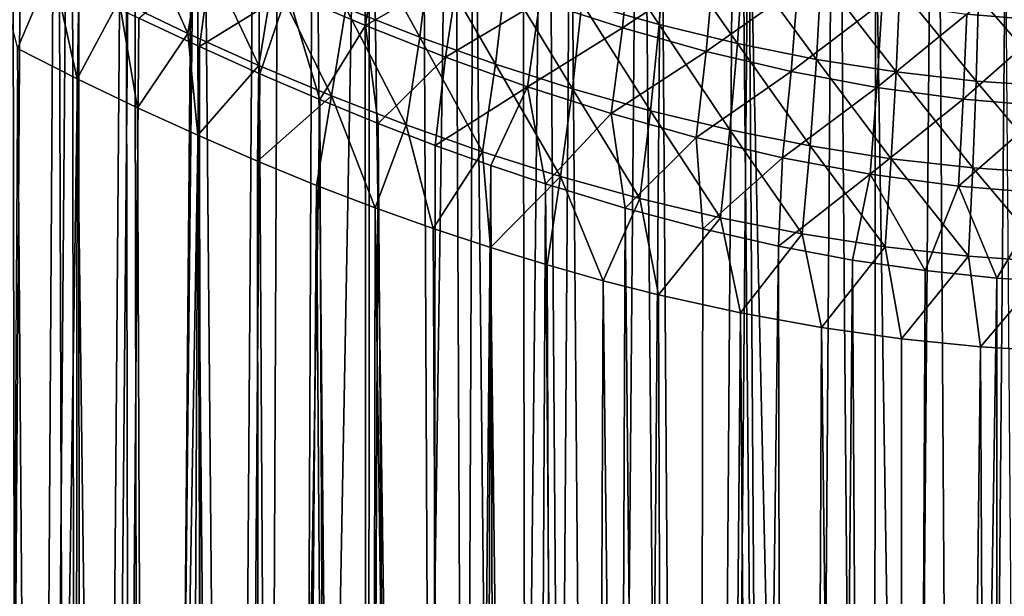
# Model space of a CAD drawing. Header units: metres. Extents: x -23 to 23, y -109 to 23.
# Tile 97 of 256: x -8.09 to -0.96, y -31.76 to -27.58. Entities that reach past the tile are written whole.
import ezdxf

# ---------------------------------------------------------------- set-up
doc = ezdxf.new("R2010")
doc.units = ezdxf.units.M
doc.layers.add('solid_509434', color=7, linetype='CONTINUOUS')

msp = doc.modelspace()

# ---------------------------------------------------------------- linework, layer by layer
at = {"layer": 'solid_509434'}
for points in [[(-8.148853, -21.409058, 82.888329), (-8.458784, -65.824188, 83.301888), (-8.075402, -65.810234, 82.795273)], [(-7.715547, -21.973652, 82.364265), (-8.148853, -21.409058, 82.888329), (-8.075402, -65.810234, 82.795273)], [(-7.715547, -21.973652, 82.364265), (-8.075402, -65.810234, 82.795273), (-7.650792, -65.794884, 82.29084)], [(-7.264448, -22.536846, 81.876488), (-7.715547, -21.973652, 82.364265), (-7.650792, -65.794884, 82.29084)], [(-1.819915, -65.651169, 102.719528), (-2.180076, -22.118107, 102.653587), (-1.458138, -22.080114, 102.773575)], [(-1.180267, -65.649574, 102.806892), (-1.819915, -65.651169, 102.719528), (-1.458138, -22.080114, 102.773575)], [(-1.180267, -65.649574, 102.806892), (-1.458138, -22.080114, 102.773575), (-0.730287, -22.041683, 102.845894)], [(-0.573229, -65.648659, 102.855164), (-1.180267, -65.649574, 102.806892), (-0.730287, -22.041683, 102.845894)], [(-3.212132, -65.65696, 102.395348), (-3.593787, -22.19297, 102.272659), (-2.893101, -22.15583, 102.486412)], [(-2.496774, -65.653564, 102.585426), (-3.212132, -65.65696, 102.395348), (-2.893101, -22.15583, 102.486412)], [(-2.496774, -65.653564, 102.585426), (-2.893101, -22.15583, 102.486412), (-2.180076, -22.118107, 102.653587)], [(-1.819915, -65.651169, 102.719528), (-2.496774, -65.653564, 102.585426), (-2.180076, -22.118107, 102.653587)], [(-4.75105, -65.667671, 101.80246), (-4.948073, -22.264498, 101.706635), (-4.279104, -22.229103, 102.012825)], [(-3.964009, -65.661514, 102.138786), (-4.75105, -65.667671, 101.80246), (-4.279104, -22.229103, 102.012825)], [(-3.964009, -65.661514, 102.138786), (-4.279104, -22.229103, 102.012825), (-3.593787, -22.19297, 102.272659)], [(-3.212132, -65.65696, 102.395348), (-3.964009, -65.661514, 102.138786), (-3.593787, -22.19297, 102.272659)], [(-6.401093, -65.685379, 100.838081), (-6.203714, -22.330893, 100.974266), (-5.591786, -22.298601, 101.358658)], [(-5.56674, -65.675583, 101.373238), (-6.401093, -65.685379, 100.838081), (-5.591786, -22.298601, 101.358658)], [(-5.56674, -65.675583, 101.373238), (-5.591786, -22.298601, 101.358658), (-4.948073, -22.264498, 101.706635)], [(-4.75105, -65.667671, 101.80246), (-5.56674, -65.675583, 101.373238), (-4.948073, -22.264498, 101.706635)], [(-7.673718, -65.704468, 99.790253), (-7.820326, -22.416445, 99.647354), (-7.32587, -22.39031, 100.109077)], [(-7.250089, -65.697479, 100.175011), (-7.673718, -65.704468, 99.790253), (-7.32587, -22.39031, 100.109077)], [(-7.250089, -65.697479, 100.175011), (-7.32587, -22.39031, 100.109077), (-6.785306, -22.361652, 100.554329)], [(-6.401093, -65.685379, 100.838081), (-7.250089, -65.697479, 100.175011), (-6.785306, -22.361652, 100.554329)], [(-6.401093, -65.685379, 100.838081), (-6.785306, -22.361652, 100.554329), (-6.203714, -22.330893, 100.974266)], [(-8.095037, -65.712311, 99.364578), (-8.272156, -22.440285, 99.171043), (-7.820326, -22.416445, 99.647354)], [(-7.673718, -65.704468, 99.790253), (-8.095037, -65.712311, 99.364578), (-7.820326, -22.416445, 99.647354)], [(-7.264448, -22.536846, 81.876488), (-7.650792, -65.794884, 82.29084), (-7.187519, -65.778954, 81.798538)], [(-6.815382, -23.068531, 81.441032), (-7.264448, -22.536846, 81.876488), (-7.187519, -65.778954, 81.798538)], [(-6.815382, -23.068531, 81.441032), (-7.187519, -65.778954, 81.798538), (-6.680947, -65.762238, 81.319397)], [(-6.380813, -23.552895, 81.061218), (-6.815382, -23.068531, 81.441032), (-6.680947, -65.762238, 81.319397)], [(-6.380813, -23.552895, 81.061218), (-6.680947, -65.762238, 81.319397), (-6.134506, -65.744942, 80.862389)], [(-5.962607, -23.98933, 80.730225), (-6.380813, -23.552895, 81.061218), (-6.134506, -65.744942, 80.862389)], [(-5.962607, -23.98933, 80.730225), (-6.134506, -65.744942, 80.862389), (-5.566036, -65.72847, 80.444855)], [(-5.560101, -24.380598, 80.440781), (-5.962607, -23.98933, 80.730225), (-5.566036, -65.72847, 80.444855)], [(-5.560101, -24.380598, 80.440781), (-5.566036, -65.72847, 80.444855), (-4.981343, -65.712975, 80.070473)], [(-5.173758, -24.728647, 80.187843), (-5.560101, -24.380598, 80.440781), (-4.981343, -65.712975, 80.070473)], [(-4.80255, -25.037029, 79.966347), (-5.173758, -24.728647, 80.187843), (-4.981343, -65.712975, 80.070473)], [(-4.80255, -25.037029, 79.966347), (-4.981343, -65.712975, 80.070473), (-4.379121, -65.698318, 79.738052)], [(-4.445503, -25.309158, 79.772179), (-4.80255, -25.037029, 79.966347), (-4.379121, -65.698318, 79.738052)], [(-4.101042, -25.54855, 79.601639), (-4.445503, -25.309158, 79.772179), (-4.379121, -65.698318, 79.738052)], [(-4.101042, -25.54855, 79.601639), (-4.379121, -65.698318, 79.738052), (-3.76904, -65.685402, 79.452293)], [(-3.441616, -25.941465, 79.318924), (-4.101042, -25.54855, 79.601639), (-3.76904, -65.685402, 79.452293)], [(-3.441616, -25.941465, 79.318924), (-3.76904, -65.685402, 79.452293), (-3.158704, -65.674484, 79.214455)], [(-2.812131, -26.235613, 79.099709), (-3.441616, -25.941465, 79.318924), (-3.158704, -65.674484, 79.214455)], [(-2.812131, -26.235613, 79.099709), (-3.158704, -65.674484, 79.214455), (-2.54502, -65.665306, 79.020958)], [(-2.812131, -26.235613, 79.099709), (-2.54502, -65.665306, 79.020958), (-1.921518, -65.658096, 78.869064)], [(-1.89178, -26.536091, 78.862915), (-2.812131, -26.235613, 79.099709), (-1.921518, -65.658096, 78.869064)], [(-1.89178, -26.536091, 78.862915), (-1.921518, -65.658096, 78.869064), (-1.287023, -65.652901, 78.759071)], [(-0.949296, -26.710638, 78.71846), (-1.89178, -26.536091, 78.862915), (-1.287023, -65.652901, 78.759071)], [(-0.949296, -26.710638, 78.71846), (-1.287023, -65.652901, 78.759071), (-0.646005, -65.649666, 78.692474)], [(-7.269042, -26.800081, 103.88604), (-7.371716, -27.444366, 103.710625), (-6.872437, -27.683794, 104.004494)], [(-6.768405, -27.043581, 104.171249), (-7.269042, -26.800081, 103.88604), (-6.872437, -27.683794, 104.004494)], [(-5.652505, -26.877411, 104.884872), (-5.729309, -27.501263, 104.681725), (-5.192271, -27.711504, 104.905769)], [(-5.116763, -27.088419, 105.100525), (-5.652505, -26.877411, 104.884872), (-5.192271, -27.711504, 104.905769)], [(-3.970079, -26.854284, 105.700729), (-4.018907, -27.461353, 105.467285), (-3.458508, -27.61974, 105.617607)], [(-3.413249, -27.011683, 105.844414), (-3.970079, -26.854284, 105.700729), (-3.458508, -27.61974, 105.617607)], [(-8.431035, -78, 78.996292), (-8.499734, -26.948355, 79.055908), (-8.086612, -27.156073, 78.708656)], [(-7.856058, -27.198992, 103.398003), (-8.32487, -26.949594, 103.067429), (-8.107731, -27.793877, 103.184013)], [(-5.491465, -27.008404, 76.908371), (-5.585286, -27.626226, 77.062202), (-6.150955, -27.384619, 77.359444)], [(-5.491465, -27.008404, 76.908371), (-4.913407, -27.238075, 76.648026), (-5.585286, -27.626226, 77.062202)], [(-3.413249, -27.011683, 105.844414), (-3.458508, -27.61974, 105.617607), (-2.891709, -27.757181, 105.745399)], [(-2.85139, -27.147919, 105.96624), (-3.413249, -27.011683, 105.844414), (-2.891709, -27.757181, 105.745399)], [(-0.604821, -26.994108, 75.288689), (-0.614528, -27.594774, 75.504768), (-1.229914, -27.543821, 75.549812)], [(-6.768405, -27.043581, 104.171249), (-6.872437, -27.683794, 104.004494), (-6.358813, -27.915264, 104.278847)], [(-6.254928, -27.27796, 104.436684), (-6.768405, -27.043581, 104.171249), (-6.358813, -27.915264, 104.278847)], [(-5.116763, -27.088419, 105.100525), (-5.192271, -27.711504, 104.905769), (-4.644577, -27.906702, 105.108231)], [(-4.571953, -27.283667, 105.2948), (-5.116763, -27.088419, 105.100525), (-4.644577, -27.906702, 105.108231)], [(-3.664783, -27.036152, 76.030113), (-3.725776, -27.644485, 76.213936), (-4.324521, -27.451155, 76.416336)], [(-3.664783, -27.036152, 76.030113), (-3.062886, -27.204353, 75.865288), (-3.725776, -27.644485, 76.213936)], [(-8.431035, -78, 78.996292), (-8.086612, -27.156073, 78.708656), (-7.66197, -27.365475, 78.378464)], [(-6.701975, -27.134352, 77.683456), (-6.788648, -27.779711, 77.776642), (-7.228393, -27.574249, 78.067268)], [(-6.701975, -27.134352, 77.683456), (-6.150955, -27.384619, 77.359444), (-6.788648, -27.779711, 77.776642)], [(-2.85139, -27.147919, 105.96624), (-2.891709, -27.757181, 105.745399), (-2.319538, -27.872158, 105.850357)], [(-2.285427, -27.261623, 106.066048), (-2.85139, -27.147919, 105.96624), (-2.319538, -27.872158, 105.850357)], [(-7.856058, -27.198992, 103.398003), (-8.107731, -27.793877, 103.184013), (-7.673576, -28.012348, 103.480408)], [(-7.371716, -27.444366, 103.710625), (-7.856058, -27.198992, 103.398003), (-7.673576, -28.012348, 103.480408)], [(-4.913407, -27.238075, 76.648026), (-5.00568, -27.855776, 76.79261), (-5.585286, -27.626226, 77.062202)], [(-4.913407, -27.238075, 76.648026), (-4.324521, -27.451155, 76.416336), (-5.00568, -27.855776, 76.79261)], [(-3.062886, -27.204353, 75.865288), (-3.118259, -27.814991, 76.041435), (-3.725776, -27.644485, 76.213936)], [(-3.062886, -27.204353, 75.865288), (-2.45557, -27.346613, 75.730171), (-3.118259, -27.814991, 76.041435)], [(-6.254928, -27.27796, 104.436684), (-6.358813, -27.915264, 104.278847), (-5.831457, -28.136702, 104.532921)], [(-5.729309, -27.501263, 104.681725), (-6.254928, -27.27796, 104.436684), (-5.831457, -28.136702, 104.532921)], [(-4.571953, -27.283667, 105.2948), (-4.644577, -27.906702, 105.108231), (-4.087057, -28.084906, 105.288544)], [(-4.018907, -27.461353, 105.467285), (-4.571953, -27.283667, 105.2948), (-4.087057, -28.084906, 105.288544)], [(-2.285427, -27.261623, 106.066048), (-2.319538, -27.872158, 105.850357), (-1.743112, -27.963305, 105.93222)], [(-1.716331, -27.351576, 106.143707), (-2.285427, -27.261623, 106.066048), (-1.743112, -27.963305, 105.93222)], [(-7.644115, -78, 78.365143), (-8.431035, -78, 78.996292), (-7.66197, -27.365475, 78.378464)], [(-7.644115, -78, 78.365143), (-7.66197, -27.365475, 78.378464), (-7.228393, -27.574249, 78.067268)], [(-6.150955, -27.384619, 77.359444), (-6.350571, -27.97648, 77.51062), (-6.788648, -27.779711, 77.776642)], [(-6.150955, -27.384619, 77.359444), (-5.917453, -28.162823, 77.269394), (-6.350571, -27.97648, 77.51062)], [(-6.150955, -27.384619, 77.359444), (-5.585286, -27.626226, 77.062202), (-5.917453, -28.162823, 77.269394)], [(-2.45557, -27.346613, 75.730171), (-2.503213, -27.959736, 75.899406), (-3.118259, -27.814991, 76.041435)], [(-2.45557, -27.346613, 75.730171), (-1.844111, -27.460493, 75.624969), (-2.503213, -27.959736, 75.899406)], [(-1.716331, -27.351576, 106.143707), (-1.743112, -27.963305, 105.93222), (-1.163629, -28.029446, 105.990776)], [(-1.145119, -27.416729, 106.199158), (-1.716331, -27.351576, 106.143707), (-1.163629, -28.029446, 105.990776)], [(-7.371716, -27.444366, 103.710625), (-7.673576, -28.012348, 103.480408), (-7.236674, -28.222549, 103.755394)], [(-6.872437, -27.683794, 104.004494), (-7.371716, -27.444366, 103.710625), (-7.236674, -28.222549, 103.755394)], [(-4.324521, -27.451155, 76.416336), (-4.412915, -28.069824, 76.551559), (-5.00568, -27.855776, 76.79261)], [(-4.324521, -27.451155, 76.416336), (-3.725776, -27.644485, 76.213936), (-4.412915, -28.069824, 76.551559)], [(-1.145119, -27.416729, 106.199158), (-1.163629, -28.029446, 105.990776), (-0.582381, -28.06962, 106.025909)], [(-0.572875, -27.456244, 106.232376), (-1.145119, -27.416729, 106.199158), (-0.582381, -28.06962, 106.025909)], [(-5.729309, -27.501263, 104.681725), (-5.831457, -28.136702, 104.532921), (-5.291026, -28.345987, 104.765976)], [(-5.192271, -27.711504, 104.905769), (-5.729309, -27.501263, 104.681725), (-5.291026, -28.345987, 104.765976)], [(-4.018907, -27.461353, 105.467285), (-4.087057, -28.084906, 105.288544), (-3.520626, -28.244215, 105.446152)], [(-3.458508, -27.61974, 105.617607), (-4.018907, -27.461353, 105.467285), (-3.520626, -28.244215, 105.446152)], [(-1.844111, -27.460493, 75.624969), (-1.882073, -28.075994, 75.788383), (-2.503213, -27.959736, 75.899406)], [(-1.844111, -27.460493, 75.624969), (-1.229914, -27.543821, 75.549812), (-1.882073, -28.075994, 75.788383)], [(-7.644115, -78, 78.365143), (-7.228393, -27.574249, 78.067268), (-6.788648, -27.779711, 77.776642)], [(-1.229914, -27.543821, 75.549812), (-1.256476, -28.161324, 75.708809), (-1.882073, -28.075994, 75.788383)], [(-1.229914, -27.543821, 75.549812), (-0.614528, -27.594774, 75.504768), (-1.256476, -28.161324, 75.708809)], [(-0.614528, -27.594774, 75.504768), (-0.628282, -28.21364, 75.660965), (-1.256476, -28.161324, 75.708809)], [(-5.585286, -27.626226, 77.062202), (-5.494734, -28.335489, 77.05381), (-5.917453, -28.162823, 77.269394)], [(-5.585286, -27.626226, 77.062202), (-5.00568, -27.855776, 76.79261), (-5.494734, -28.335489, 77.05381)], [(-3.725776, -27.644485, 76.213936), (-3.807892, -28.264933, 76.339973), (-4.412915, -28.069824, 76.551559)], [(-3.725776, -27.644485, 76.213936), (-3.118259, -27.814991, 76.041435), (-3.807892, -28.264933, 76.339973)], [(-3.458508, -27.61974, 105.617607), (-3.520626, -28.244215, 105.446152), (-2.946308, -28.382826, 105.580521)], [(-2.891709, -27.757181, 105.745399), (-3.458508, -27.61974, 105.617607), (-2.946308, -28.382826, 105.580521)], [(-6.872437, -27.683794, 104.004494), (-7.236674, -28.222549, 103.755394), (-6.801157, -28.421801, 104.007828)], [(-6.358813, -27.915264, 104.278847), (-6.872437, -27.683794, 104.004494), (-6.801157, -28.421801, 104.007828)], [(-5.192271, -27.711504, 104.905769), (-5.291026, -28.345987, 104.765976), (-4.738247, -28.540995, 104.977264)], [(-4.644577, -27.906702, 105.108231), (-5.192271, -27.711504, 104.905769), (-4.738247, -28.540995, 104.977264)], [(-8.386873, -78, 102.980423), (-7.725334, -78, 103.44632), (-8.107731, -27.793877, 103.184013)], [(-7.725334, -78, 103.44632), (-7.673576, -28.012348, 103.480408), (-8.107731, -27.793877, 103.184013)], [(-6.744414, -78, 77.748741), (-7.644115, -78, 78.365143), (-6.788648, -27.779711, 77.776642)], [(-6.744414, -78, 77.748741), (-6.788648, -27.779711, 77.776642), (-6.350571, -27.97648, 77.51062)], [(-3.118259, -27.814991, 76.041435), (-3.191697, -28.437729, 76.158798), (-3.807892, -28.264933, 76.339973)], [(-3.118259, -27.814991, 76.041435), (-2.503213, -27.959736, 75.899406), (-3.191697, -28.437729, 76.158798)], [(-2.891709, -27.757181, 105.745399), (-2.946308, -28.382826, 105.580521), (-2.365244, -28.49906, 105.69117)], [(-2.319538, -27.872158, 105.850357), (-2.891709, -27.757181, 105.745399), (-2.365244, -28.49906, 105.69117)], [(-5.00568, -27.855776, 76.79261), (-5.081574, -28.494892, 76.861237), (-5.494734, -28.335489, 77.05381)], [(-5.00568, -27.855776, 76.79261), (-4.412915, -28.069824, 76.551559), (-5.081574, -28.494892, 76.861237)], [(-2.319538, -27.872158, 105.850357), (-2.365244, -28.49906, 105.69117), (-1.778704, -28.5914, 105.777672)], [(-1.743112, -27.963305, 105.93222), (-2.319538, -27.872158, 105.850357), (-1.778704, -28.5914, 105.777672)], [(-6.358813, -27.915264, 104.278847), (-6.801157, -28.421801, 104.007828), (-6.368736, -28.609409, 104.238365)], [(-5.831457, -28.136702, 104.532921), (-6.358813, -27.915264, 104.278847), (-6.368736, -28.609409, 104.238365)], [(-4.644577, -27.906702, 105.108231), (-4.738247, -28.540995, 104.977264), (-4.173945, -28.71961, 105.166023)], [(-4.087057, -28.084906, 105.288544), (-4.644577, -27.906702, 105.108231), (-4.173945, -28.71961, 105.166023)], [(-7.725334, -78, 103.44632), (-7.037952, -78, 103.873177), (-7.673576, -28.012348, 103.480408)], [(-7.037952, -78, 103.873177), (-7.236674, -28.222549, 103.755394), (-7.673576, -28.012348, 103.480408)], [(-6.744414, -78, 77.748741), (-6.350571, -27.97648, 77.51062), (-5.917453, -28.162823, 77.269394)], [(-2.503213, -27.959736, 75.899406), (-2.565657, -28.584974, 76.008972), (-3.191697, -28.437729, 76.158798)], [(-2.503213, -27.959736, 75.899406), (-1.882073, -28.075994, 75.788383), (-2.565657, -28.584974, 76.008972)], [(-1.743112, -27.963305, 105.93222), (-1.778704, -28.5914, 105.777672), (-1.188079, -28.658535, 105.839668)], [(-1.163629, -28.029446, 105.990776), (-1.743112, -27.963305, 105.93222), (-1.188079, -28.658535, 105.839668)], [(-4.412915, -28.069824, 76.551559), (-4.678314, -28.64093, 76.68988), (-5.081574, -28.494892, 76.861237)], [(-4.412915, -28.069824, 76.551559), (-4.283349, -28.774206, 76.53743), (-4.678314, -28.64093, 76.68988)], [(-4.412915, -28.069824, 76.551559), (-3.807892, -28.264933, 76.339973), (-4.283349, -28.774206, 76.53743)], [(-4.087057, -28.084906, 105.288544), (-4.173945, -28.71961, 105.166023), (-3.59907, -28.87977, 105.33152)], [(-3.520626, -28.244215, 105.446152), (-4.087057, -28.084906, 105.288544), (-3.59907, -28.87977, 105.33152)], [(-1.882073, -28.075994, 75.788383), (-1.931375, -28.703648, 75.89138), (-2.565657, -28.584974, 76.008972)], [(-1.882073, -28.075994, 75.788383), (-1.256476, -28.161324, 75.708809), (-1.931375, -28.703648, 75.89138)], [(-1.163629, -28.029446, 105.990776), (-1.188079, -28.658535, 105.839668), (-0.594882, -28.699383, 105.876923)], [(-0.582381, -28.06962, 106.025909), (-1.163629, -28.029446, 105.990776), (-0.594882, -28.699383, 105.876923)], [(-5.718133, -78, 77.165352), (-6.744414, -78, 77.748741), (-5.917453, -28.162823, 77.269394)], [(-5.831457, -28.136702, 104.532921), (-6.368736, -28.609409, 104.238365), (-5.940161, -28.784702, 104.448151)], [(-5.831457, -28.136702, 104.532921), (-5.940161, -28.784702, 104.448151), (-5.515823, -28.947598, 104.638428)], [(-5.718133, -78, 77.165352), (-5.917453, -28.162823, 77.269394), (-5.494734, -28.335489, 77.05381)], [(-5.291026, -28.345987, 104.765976), (-5.831457, -28.136702, 104.532921), (-5.515823, -28.947598, 104.638428)], [(-1.256476, -28.161324, 75.708809), (-1.290743, -28.791019, 75.806786), (-1.931375, -28.703648, 75.89138)], [(-1.256476, -28.161324, 75.708809), (-0.628282, -28.21364, 75.660965), (-1.290743, -28.791019, 75.806786)], [(-7.037952, -78, 103.873177), (-6.801157, -28.421801, 104.007828), (-7.236674, -28.222549, 103.755394)], [(-0.628282, -28.21364, 75.660965), (-0.64595, -28.844736, 75.755775), (-1.290743, -28.791019, 75.806786)], [(-3.807892, -28.264933, 76.339973), (-3.705743, -28.950872, 76.340919), (-4.283349, -28.774206, 76.53743)], [(-3.807892, -28.264933, 76.339973), (-3.191697, -28.437729, 76.158798), (-3.705743, -28.950872, 76.340919)], [(-3.520626, -28.244215, 105.446152), (-3.59907, -28.87977, 105.33152), (-3.014719, -29.019505, 105.473015)], [(-2.946308, -28.382826, 105.580521), (-3.520626, -28.244215, 105.446152), (-3.014719, -29.019505, 105.473015)], [(-5.148538, -78, 76.891258), (-5.718133, -78, 77.165352), (-5.494734, -28.335489, 77.05381)], [(-5.291026, -28.345987, 104.765976), (-5.515823, -28.947598, 104.638428), (-5.09629, -29.097969, 104.810242)], [(-5.148538, -78, 76.891258), (-5.494734, -28.335489, 77.05381), (-5.081574, -28.494892, 76.861237)], [(-4.738247, -28.540995, 104.977264), (-5.291026, -28.345987, 104.765976), (-5.09629, -29.097969, 104.810242)], [(-2.946308, -28.382826, 105.580521), (-3.014719, -29.019505, 105.473015), (-2.422153, -29.136969, 105.589836)], [(-2.365244, -28.49906, 105.69117), (-2.946308, -28.382826, 105.580521), (-2.422153, -29.136969, 105.589836)], [(-7.037952, -78, 103.873177), (-6.327041, -78, 104.259575), (-6.801157, -28.421801, 104.007828)], [(-6.327041, -78, 104.259575), (-6.368736, -28.609409, 104.238365), (-6.801157, -28.421801, 104.007828)], [(-3.191697, -28.437729, 76.158798), (-3.143779, -29.100866, 76.178879), (-3.705743, -28.950872, 76.340919)], [(-3.191697, -28.437729, 76.158798), (-2.565657, -28.584974, 76.008972), (-3.143779, -29.100866, 76.178879)], [(-5.148538, -78, 76.891258), (-5.081574, -28.494892, 76.861237), (-4.678314, -28.64093, 76.68988)], [(-2.365244, -28.49906, 105.69117), (-2.422153, -29.136969, 105.589836), (-1.822803, -29.230495, 105.681374)], [(-1.778704, -28.5914, 105.777672), (-2.365244, -28.49906, 105.69117), (-1.822803, -29.230495, 105.681374)], [(-4.738247, -28.540995, 104.977264), (-5.09629, -29.097969, 104.810242), (-4.681314, -29.235935, 104.964867)], [(-4.173945, -28.71961, 105.166023), (-4.738247, -28.540995, 104.977264), (-4.681314, -29.235935, 104.964867)], [(-2.565657, -28.584974, 76.008972), (-2.595355, -29.22546, 76.0476), (-3.143779, -29.100866, 76.178879)], [(-2.565657, -28.584974, 76.008972), (-1.931375, -28.703648, 75.89138), (-2.595355, -29.22546, 76.0476)], [(-1.778704, -28.5914, 105.777672), (-1.822803, -29.230495, 105.681374), (-1.21826, -29.298622, 105.747124)], [(-1.188079, -28.658535, 105.839668), (-1.778704, -28.5914, 105.777672), (-1.21826, -29.298622, 105.747124)], [(-6.327041, -78, 104.259575), (-5.940161, -28.784702, 104.448151), (-6.368736, -28.609409, 104.238365)], [(-4.542502, -78, 76.635773), (-5.148538, -78, 76.891258), (-4.678314, -28.64093, 76.68988)], [(-4.542502, -78, 76.635773), (-4.678314, -28.64093, 76.68988), (-4.283349, -28.774206, 76.53743)], [(-1.188079, -28.658535, 105.839668), (-1.21826, -29.298622, 105.747124), (-0.610271, -29.340143, 105.78669)], [(-0.594882, -28.699383, 105.876923), (-1.188079, -28.658535, 105.839668), (-0.610271, -29.340143, 105.78669)], [(-4.173945, -28.71961, 105.166023), (-4.681314, -29.235935, 104.964867), (-4.271023, -29.361658, 105.103279)], [(-4.173945, -28.71961, 105.166023), (-4.271023, -29.361658, 105.103279), (-3.865365, -29.475304, 105.226433)], [(-3.59907, -28.87977, 105.33152), (-4.173945, -28.71961, 105.166023), (-3.865365, -29.475304, 105.226433)], [(-1.931375, -28.703648, 75.89138), (-2.058619, -29.325768, 75.944168), (-2.595355, -29.22546, 76.0476)], [(-1.931375, -28.703648, 75.89138), (-1.531937, -29.402725, 75.86628), (-2.058619, -29.325768, 75.944168)], [(-1.931375, -28.703648, 75.89138), (-1.290743, -28.791019, 75.806786), (-1.531937, -29.402725, 75.86628)], [(-6.327041, -78, 104.259575), (-5.594915, -78, 104.60424), (-5.940161, -28.784702, 104.448151)], [(-5.594915, -78, 104.60424), (-5.515823, -28.947598, 104.638428), (-5.940161, -28.784702, 104.448151)], [(-3.901186, -78, 76.403954), (-4.542502, -78, 76.635773), (-4.283349, -28.774206, 76.53743)], [(-3.901186, -78, 76.403954), (-4.283349, -28.774206, 76.53743), (-3.705743, -28.950872, 76.340919)], [(-1.290743, -28.791019, 75.806786), (-1.013921, -29.457075, 75.812164), (-1.531937, -29.402725, 75.86628)], [(-1.290743, -28.791019, 75.806786), (-0.64595, -28.844736, 75.755775), (-1.013921, -29.457075, 75.812164)], [(-3.59907, -28.87977, 105.33152), (-3.865365, -29.475304, 105.226433), (-3.46384, -29.577209, 105.335289)], [(-3.014719, -29.019505, 105.473015), (-3.59907, -28.87977, 105.33152), (-3.46384, -29.577209, 105.335289)], [(-0.64595, -28.844736, 75.755775), (-0.50334, -29.489376, 75.780426), (-1.013921, -29.457075, 75.812164)], [(-5.594915, -78, 104.60424), (-4.843976, -78, 104.906036), (-5.515823, -28.947598, 104.638428)], [(-4.843976, -78, 104.906036), (-5.09629, -29.097969, 104.810242), (-5.515823, -28.947598, 104.638428)], [(-3.222016, -78, 76.199753), (-3.901186, -78, 76.403954), (-3.705743, -28.950872, 76.340919)], [(-3.222016, -78, 76.199753), (-3.705743, -28.950872, 76.340919), (-3.143779, -29.100866, 76.178879)], [(-3.014719, -29.019505, 105.473015), (-3.46384, -29.577209, 105.335289), (-2.869198, -29.708467, 105.473297)], [(-2.422153, -29.136969, 105.589836), (-3.014719, -29.019505, 105.473015), (-2.869198, -29.708467, 105.473297)], [(-4.843976, -78, 104.906036), (-4.681314, -29.235935, 104.964867), (-5.09629, -29.097969, 104.810242)], [(-3.222016, -78, 76.199753), (-3.143779, -29.100866, 76.178879), (-2.595355, -29.22546, 76.0476)], [(-2.422153, -29.136969, 105.589836), (-2.869198, -29.708467, 105.473297), (-2.282756, -29.814569, 105.583008)], [(-1.822803, -29.230495, 105.681374), (-2.422153, -29.136969, 105.589836), (-2.282756, -29.814569, 105.583008)], [(-4.843976, -78, 104.906036), (-4.076754, -78, 105.163933), (-4.681314, -29.235935, 104.964867)], [(-4.076754, -78, 105.163933), (-4.271023, -29.361658, 105.103279), (-4.681314, -29.235935, 104.964867)], [(-2.506414, -78, 76.028763), (-3.222016, -78, 76.199753), (-2.595355, -29.22546, 76.0476)], [(-2.506414, -78, 76.028763), (-2.595355, -29.22546, 76.0476), (-2.058619, -29.325768, 75.944168)], [(-1.822803, -29.230495, 105.681374), (-2.282756, -29.814569, 105.583008), (-1.703553, -29.896244, 105.666237)], [(-1.21826, -29.298622, 105.747124), (-1.822803, -29.230495, 105.681374), (-1.703553, -29.896244, 105.666237)], [(-1.21826, -29.298622, 105.747124), (-1.703553, -29.896244, 105.666237), (-1.13071, -29.954088, 105.724442)], [(-0.610271, -29.340143, 105.78669), (-1.21826, -29.298622, 105.747124), (-1.13071, -29.954088, 105.724442)], [(-4.076754, -78, 105.163933), (-3.865365, -29.475304, 105.226433), (-4.271023, -29.361658, 105.103279)], [(-1.766596, -78, 75.898117), (-2.506414, -78, 76.028763), (-2.058619, -29.325768, 75.944168)], [(-1.766596, -78, 75.898117), (-2.058619, -29.325768, 75.944168), (-1.531937, -29.402725, 75.86628)], [(-0.610271, -29.340143, 105.78669), (-1.13071, -29.954088, 105.724442), (-0.563152, -29.988579, 105.758751)], [(-1.766596, -78, 75.898117), (-1.531937, -29.402725, 75.86628), (-1.013921, -29.457075, 75.812164)], [(-4.076754, -78, 105.163933), (-3.295809, -78, 105.37706), (-3.865365, -29.475304, 105.226433)], [(-3.295809, -78, 105.37706), (-3.46384, -29.577209, 105.335289), (-3.865365, -29.475304, 105.226433)], [(-1.010317, -78, 75.811867), (-1.766596, -78, 75.898117), (-1.013921, -29.457075, 75.812164)], [(-1.010317, -78, 75.811867), (-1.013921, -29.457075, 75.812164), (-0.50334, -29.489376, 75.780426)], [(-0.232447, -78, 75.77224), (-1.010317, -78, 75.811867), (-0.50334, -29.489376, 75.780426)], [(-3.295809, -78, 105.37706), (-2.869198, -29.708467, 105.473297), (-3.46384, -29.577209, 105.335289)], [(-3.295809, -78, 105.37706), (-2.503745, -78, 105.544701), (-2.869198, -29.708467, 105.473297)], [(-2.503745, -78, 105.544701), (-2.282756, -29.814569, 105.583008), (-2.869198, -29.708467, 105.473297)], [(-2.503745, -78, 105.544701), (-1.70317, -78, 105.666283), (-2.282756, -29.814569, 105.583008)], [(-1.70317, -78, 105.666283), (-1.703553, -29.896244, 105.666237), (-2.282756, -29.814569, 105.583008)], [(-1.70317, -78, 105.666283), (-1.13071, -29.954088, 105.724442), (-1.703553, -29.896244, 105.666237)], [(-1.70317, -78, 105.666283), (-0.896811, -78, 105.741386), (-1.13071, -29.954088, 105.724442)], [(-0.896811, -78, 105.741386), (-0.563152, -29.988579, 105.758751), (-1.13071, -29.954088, 105.724442)]]:
    msp.add_3dface(points, dxfattribs=at)

doc.saveas('drawing.dxf')
